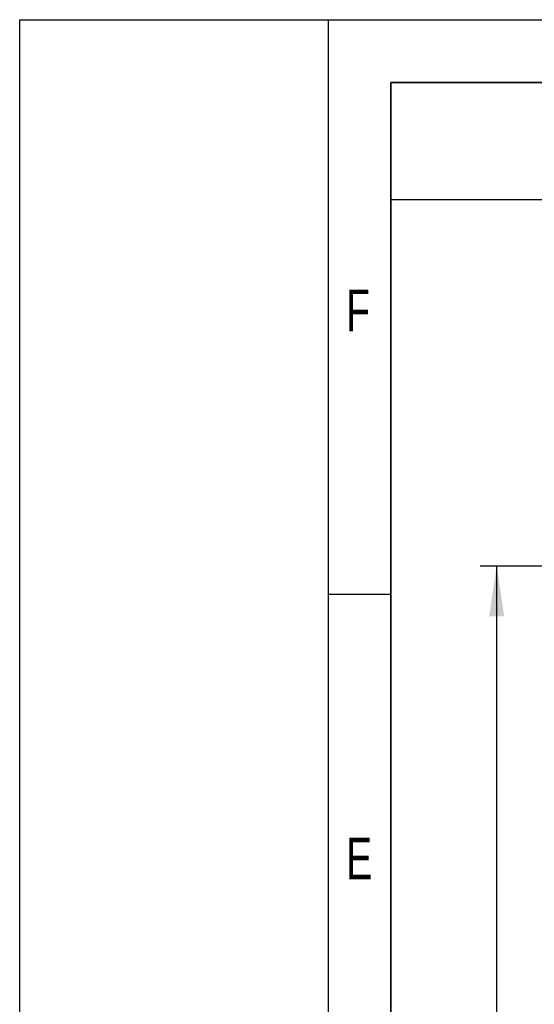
# Model space of a CAD drawing. Header units: millimetres. Extents: x 3 to 614, y 2 to 209.
# Tile 10 of 57: x 3 to 34, y 150 to 209. Entities that reach past the tile are written whole.
import ezdxf

# ---------------------------------------------------------------- set-up
doc = ezdxf.new("R2010")
doc.units = ezdxf.units.MM
for name, color, linetype in [('图层0', 7, 'Continuous'), ('尺寸线', 5, 'Continuous'), ('细实线', 7, 'Continuous')]:
    doc.layers.add(name, color=color, linetype=linetype)
doc.layers.add('粗实线', color=7, linetype='Continuous', lineweight=50)
doc.styles.add('SLDTEXTSTYLE1', font='TXT', dxfattribs={"width": 0.7})
doc.dimstyles.new('SLDDIMSTYLE1', dxfattribs={"dimtxt": 3, "dimasz": 3, "dimexe": 0, "dimexo": 0.0625, "dimgap": 0.75, "dimtad": 2, "dimdec": 3, "dimlfac": 15, "dimrnd": 1e-09, "dimzin": 12, "dimdsep": 46, "dimtxsty": 'SLDTEXTSTYLE1', "dimsah": 1, "dimcen": 0.09, "dimadec": 0, "dimazin": 3, "dimtfac": 1, "dimtdec": 3, "dimtofl": 0, "dimtmove": 0, "dimatfit": 3, "dimfxl": 1, "dimfrac": 2, "dimtolj": 1, "dimtzin": 12, "dimarcsym": 0})

# ---------------------------------------------------------------- blocks, each defined once
blk = doc.blocks.new('_D_2')
at = {"layer": '尺寸线', "transparency": 16777216}
for p, q in [((50.948, 176.039), (30.336, 176.039)), ((31.336, 56.039), (31.336, 176.039)), ((46.926, 56.039), (30.336, 56.039))]:
    blk.add_line(p, q, dxfattribs=at)
for start, end in [(63.43495, 116.56505), (243.43495, 296.56505)]:
    blk.add_arc((29.59, 116.039), 3.904, start, end, dxfattribs=at)
for points in [[(31.336, 176.039), (30.886, 173.039), (31.786, 173.039)], [(31.336, 56.039), (31.786, 59.039), (30.886, 59.039)]]:
    blk.add_solid(points, dxfattribs=at)
at = {"layer": '尺寸线', "transparency": 16777216, "insert": (27.469, 112.547), "char_height": 3, "attachment_point": 1, "rotation": 90, "style": 'SLDTEXTSTYLE1'}
blk.add_mtext('1800', dxfattribs=at)

msp = doc.modelspace()

# ---------------------------------------------------------------- linework, layer by layer
at = {"layer": '图层0'}
for p, q in [((21.24, 208.761346), (21.24, 2.33512)), ((21.24, 174.36012), (25, 174.36012))]:
    msp.add_line(p, q, dxfattribs=at)
at = {"layer": '粗实线', "lineweight": 35}
for q in [(292, 205), (25, 5)]:
    msp.add_line((25, 205), q, dxfattribs=at)
at = {"layer": '细实线'}
for p, q in [((2.753373, 2.33512), (2.753373, 208.761346)), ((2.753373, 208.761346), (297.246533, 208.761346)), ((25, 198), (65, 198))]:
    msp.add_line(p, q, dxfattribs=at)

# ---------------------------------------------------------------- texts
at = {"layer": '图层0', "char_height": 2.5, "attachment_point": 1, "style": 'SLDTEXTSTYLE1'}
for s, insert in [('F', (22.317434, 192.605949)), ('E', (22.317434, 159.788999))]:
    msp.add_mtext(s, dxfattribs=dict(at, insert=insert))

# ---------------------------------------------------------------- dimensions: what is measured, and where the dimension line sits
at = {"layer": '尺寸线'}
dim = msp.add_linear_dim(base=(31.336081, 176.038711), p1=(47.926386, 56.038724), p2=(51.947786, 176.038711), angle=90, text='(<>)', dimstyle='SLDDIMSTYLE1', dxfattribs=at)
dim.commit()
dim.dimension.update_dxf_attribs({"geometry": '_D_2', "text_midpoint": (31.336081, 116.038717), "dimtype": 160})

doc.saveas('drawing.dxf')
